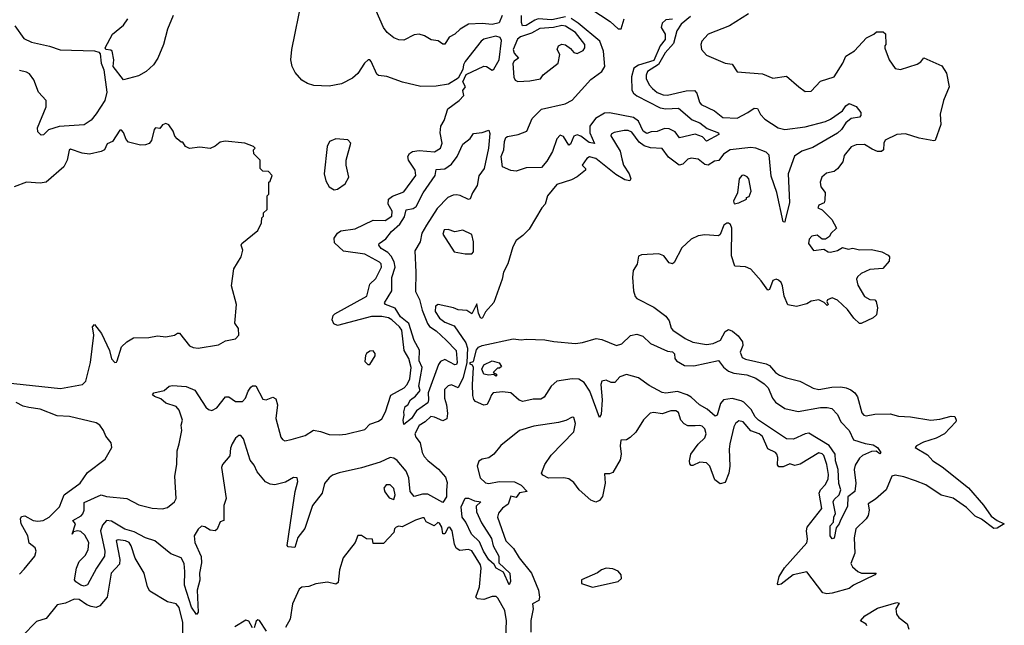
# Model space of a CAD drawing. Extents: x 2528690 to 2677062, y 911844 to 1023253.
# Tile 51 of 145: x 2559015 to 2564807, y 978629 to 982191. Entities that reach past the tile are written whole.
import ezdxf

# ---------------------------------------------------------------- set-up
doc = ezdxf.new("R2010")
doc.units = 0

msp = doc.modelspace()

# ---------------------------------------------------------------- linework, layer by layer
at = {"layer": '0CON10XD'}
for points in [[(2562960.2, 982209.8), (2562905.2, 982165), (2562879.8, 982125), (2562860.2, 982049.8), (2562811.2, 981995), (2562773.2, 981926.8), (2562707.9, 981885), (2562699.6, 981865), (2562700.4, 981845), (2562717.4, 981807.4), (2562737.5, 981785), (2562765, 981763.2), (2562799.5, 981749.5), (2562825, 981747.2), (2562935, 981771.7), (2562985, 981773.6), (2562998.7, 981758.7), (2563013.9, 981705), (2563022.7, 981692.7), (2563101.4, 981655), (2563151.2, 981615), (2563235, 981611.7), (2563298.5, 981645), (2563335, 981669.6), (2563355, 981668.1), (2563372.9, 981632.9), (2563398.2, 981605), (2563476.5, 981555), (2563515, 981545.5), (2563635, 981561.4), (2563755, 981592.4), (2563785, 981605.8), (2563854.5, 981655), (2563875.2, 981684.8), (2563895, 981697.9), (2563935, 981679.4), (2563962.2, 981645), (2563962.3, 981627.7), (2563955, 981616.9), (2563905, 981609.5), (2563875, 981583.5), (2563849.8, 981545), (2563825, 981522.8), (2563680.9, 981439.1), (2563615, 981417), (2563571.9, 981388.1), (2563535.3, 981285), (2563542.6, 981115), (2563517.6, 981012.4), (2563515, 981000), (2563505, 981002.5), (2563468.4, 981175), (2563435, 981270.8), (2563423.2, 981393.2), (2563405, 981410.5), (2563345, 981434.4), (2563315, 981439.4), (2563194.5, 981425.5), (2563155, 981399.5), (2563127.2, 981362.8), (2563102.2, 981357.8), (2563065, 981334.1), (2563045, 981338.4), (2563005, 981369.6), (2562965, 981376.5), (2562945, 981370.8), (2562915, 981340.6), (2562895, 981335.2), (2562832, 981382), (2562795, 981432.7), (2562725, 981437.3), (2562689.1, 981449.1), (2562659.7, 981469.7), (2562615, 981529.3), (2562595, 981539.1), (2562570.7, 981539.3), (2562512.4, 981527.6), (2562495, 981516.7), (2562492.5, 981507.5), (2562546.5, 981416.5), (2562557.1, 981372.9), (2562566.3, 981335), (2562600.3, 981285), (2562609.8, 981255), (2562605, 981242.5), (2562575, 981247.8), (2562521, 981281), (2562404.2, 981375), (2562366.7, 981383.3), (2562350.8, 981375), (2562323.3, 981335), (2562342.5, 981315), (2562342.5, 981305), (2562295, 981266.2), (2562261.2, 981248.8), (2562175, 981221.2), (2562120, 981155), (2562105.8, 981105), (2562085.9, 981084.1), (2562011.7, 980958.3), (2561975, 980921.2), (2561935, 980892.5), (2561915.9, 980854.1), (2561885.9, 980754.1), (2561860, 980705), (2561853.3, 980665), (2561803.6, 980526.4), (2561755, 980472.5), (2561735, 980432.5), (2561725, 980437.5), (2561714, 980465), (2561705, 980520), (2561675, 980460), (2561645, 980480), (2561593.9, 980483.9), (2561566.4, 980496.4), (2561476.1, 980516.1), (2561461.2, 980505), (2561460, 980475), (2561484.2, 980435), (2561515, 980412.5), (2561570.6, 980390.6), (2561639.3, 980289.3), (2561649.1, 980259.1), (2561646, 980175), (2561624.4, 980085.6), (2561595, 980026.2), (2561555, 980043.3), (2561535, 980036.2), (2561514.4, 980015), (2561513.8, 979965), (2561525.9, 979925), (2561531.2, 979875), (2561527.1, 979842.9), (2561505, 979831.3), (2561455, 979853.7), (2561434.1, 979855.9), (2561400.9, 979825), (2561365, 979804.2), (2561339.5, 979755), (2561344.8, 979735), (2561371.3, 979701.3), (2561382.2, 979645), (2561395, 979621.6), (2561415, 979598.1), (2561477.8, 979547.8), (2561519.8, 979499.8), (2561529.4, 979469.4), (2561526.5, 979423.5), (2561526.5, 979385), (2561505, 979350.6), (2561415, 979399), (2561385, 979400.2), (2561335, 979385.2), (2561312, 979415), (2561303.9, 979495), (2561287.7, 979535), (2561235, 979597), (2561215, 979611.7), (2561195, 979615.5), (2561135, 979588.2), (2561025, 979555.2), (2560894.5, 979525.5), (2560855, 979511.5), (2560835, 979496.2), (2560808.3, 979461.7), (2560794.1, 979405), (2560737.6, 979332.4), (2560692.7, 979197.3), (2560651.2, 979145), (2560633, 979087), (2560595, 979090), (2560587.7, 979097.7), (2560615.7, 979285), (2560635.2, 979415), (2560651.4, 979475), (2560646.4, 979495), (2560625, 979497.1), (2560578.8, 979471.2), (2560515.7, 979454.3), (2560487.8, 979457.8), (2560461.7, 979471.7), (2560412.1, 979532.1), (2560395, 979569.5), (2560370.2, 979600.2), (2560331, 979725), (2560315, 979744.2), (2560305, 979744.2), (2560285, 979728.8), (2560264.8, 979695), (2560255, 979670), (2560250.4, 979625), (2560208.2, 979575), (2560202.8, 979557.2), (2560230, 979375), (2560216.2, 979333.8), (2560215.5, 979245), (2560193.8, 979236.2), (2560176.7, 979193.3), (2560165.6, 979184.4), (2560135, 979188.5), (2560105, 979207.5), (2560085, 979211.5), (2560065.2, 979194.8), (2560041.1, 979155), (2560044.6, 979115.4), (2560082.6, 979032.6), (2560084.8, 978995), (2560072.5, 978935), (2560075.5, 978894.5), (2560059.3, 978835), (2560064.2, 978705), (2560055, 978692), (2560025, 978734.4), (2559985.4, 978865), (2559987.5, 978945), (2559982.4, 978992.4), (2559965.3, 979025.3), (2559905, 979049.4), (2559810, 979125), (2559755, 979143.8), (2559688.8, 979178.8), (2559634.3, 979194.3), (2559555, 979241), (2559525.8, 979244.2), (2559502, 979218), (2559491.4, 979185), (2559516.1, 979065), (2559514, 979035), (2559466.7, 978965), (2559413.4, 978866.6), (2559395, 978859.1), (2559375, 978863.9), (2559345, 978883.8), (2559336.7, 978896.7), (2559350.2, 978965), (2559365, 979003.6), (2559400.5, 979039.5), (2559418.3, 979071.7), (2559421.1, 979115), (2559397.8, 979157.8), (2559375, 979180), (2559355, 979183.9), (2559331.7, 979178.3), (2559324, 979164), (2559344.3, 979225), (2559327.1, 979245), (2559377.5, 979272.5), (2559386.8, 979283.2), (2559394.3, 979305), (2559395, 979351.4), (2559495, 979395.4), (2559525, 979386.6), (2559645.5, 979375), (2559716.5, 979336.5), (2559795, 979318.1), (2559855, 979313.5), (2559885, 979322.1), (2559926.1, 979353.9), (2559936.4, 979375), (2559928.5, 979505), (2559939.3, 979575), (2559940.6, 979655), (2559954.2, 979695.8), (2559969, 979775), (2559964.8, 979805), (2559972.4, 979835), (2559953.3, 979893.3), (2559935, 979916), (2559875, 979935.7), (2559845, 979960.8), (2559807.5, 979975), (2559796.7, 979985), (2559805, 979995.6), (2559865, 980008.7), (2559895, 980034.6), (2559915, 980039.3), (2559995, 980033.1), (2560045, 980012), (2560111, 979911), (2560125, 979898.2), (2560145, 979892.7), (2560175, 979907.3), (2560225, 979973.2), (2560245, 979972.3), (2560285, 979944.7), (2560325, 979945.5), (2560342.7, 979965), (2560358.2, 980005), (2560375, 980028.6), (2560385, 980036.7), (2560405, 980037.5), (2560445, 979959.4), (2560465, 979955.5), (2560505, 979970.9), (2560521.1, 979961.1), (2560531.5, 979925), (2560521.2, 979845), (2560551.2, 979735), (2560560.7, 979720.7), (2560574.2, 979714.2), (2560611.7, 979721.7), (2560694.2, 979745), (2560743.6, 979776.4), (2560785, 979769.1), (2560835, 979750.6), (2560895, 979749.5), (2560933.3, 979753.3), (2561045, 979780.5), (2561075, 979811.3), (2561125, 979829), (2561145, 979843.7), (2561167.3, 979885), (2561197.6, 979982.4), (2561275.8, 980025), (2561295, 980045.3), (2561310.8, 980079.2), (2561318.7, 980145), (2561305, 980197.3), (2561277.3, 980245), (2561262.2, 980365), (2561250.2, 980385), (2561205, 980425.6), (2561185, 980436.2), (2561145, 980444.4), (2561085, 980444.1), (2560885, 980391.2), (2560862.4, 980402.4), (2560853.8, 980425), (2560859.5, 980450.5), (2560869.3, 980460.7), (2561057.9, 980565), (2561073.8, 980635), (2561110.7, 980669.3), (2561144.1, 980735.9), (2561140.8, 980755), (2561132, 980765), (2561045, 980811.7), (2560919.1, 980829.1), (2560867.4, 980877.4), (2560865.9, 980905), (2560885, 980934.5), (2560905, 980947.8), (2560989, 980961), (2561095, 981012.2), (2561165, 981010), (2561203.8, 981035), (2561206.1, 981065), (2561181.8, 981105), (2561185.4, 981135), (2561207.4, 981152.6), (2561275, 981178.2), (2561345.6, 981275), (2561341.5, 981305), (2561301.5, 981365), (2561299.1, 981385), (2561307.1, 981402.9), (2561325, 981415.6), (2561365, 981421.5), (2561455, 981413.8), (2561490.8, 981435), (2561499.4, 981465), (2561488.1, 981525), (2561493.3, 981565), (2561511.7, 981598.3), (2561534.4, 981665.6), (2561600, 981715), (2561626.7, 981745), (2561622.5, 981775), (2561637.5, 981795), (2561622.5, 981825), (2561641.7, 981868.3), (2561745, 981916.7), (2561760, 981915), (2561795, 981893.3), (2561805, 981898.8), (2561835.6, 981954.4), (2561849.2, 982069.2), (2561840.6, 982085), (2561815, 982093.3), (2561745, 982076.2), (2561729.4, 982065), (2561636, 981945), (2561626, 981925), (2561622.5, 981897.5), (2561594.2, 981845.8), (2561537.9, 981812.1), (2561465, 981800), (2561375, 981797.5), (2561266.2, 981823.8), (2561175, 981857.1), (2561125, 981861.9), (2561115, 981870.6), (2561082.8, 981945), (2561075, 981953.9), (2561065, 981954.4), (2561042.4, 981935), (2561005, 981874), (2560972.4, 981847.6), (2560907.5, 981812.5), (2560835, 981799.5), (2560745, 981803.8), (2560707.9, 981815), (2560675, 981835.8), (2560635, 981880.6), (2560618, 981915), (2560609.5, 981955), (2560615, 982015.7), (2560677.6, 982315)], [(2561505, 982046.5), (2561476, 982066), (2561435, 982071.7), (2561396.3, 982096.3), (2561365, 982106), (2561335, 982101.3), (2561275, 982070.9), (2561245, 982071.5), (2561215, 982084.1), (2561177.3, 982115), (2561155.7, 982145), (2561112.4, 982242.4)], [(2562375.2, 982255), (2562489.3, 982179.3), (2562535, 982136.1), (2562552.5, 982137.5), (2562570.8, 982195)], [(2559918.9, 982215), (2559884.6, 982135), (2559862, 982045), (2559827.5, 981965), (2559802.1, 981925), (2559758.8, 981885), (2559715, 981860.5), (2559625, 981837.5), (2559565.5, 981915), (2559568.2, 981955), (2559559.5, 982005), (2559552, 982012), (2559522.5, 982015), (2559518.6, 982025), (2559560.9, 982105), (2559625, 982157.6), (2559650.5, 982195)], [(2561853.9, 982215), (2561835, 982171.6), (2561795, 982161.8), (2561735, 982169.2), (2561655, 982165.2), (2561605.4, 982134.6), (2561574.8, 982105.2), (2561541.7, 982088.3), (2561515, 982047.3), (2561505, 982046.5)], [(2562855, 982194.4), (2562815, 982189.4), (2562795, 982171.1), (2562788.8, 982145), (2562811.2, 982105), (2562811.6, 982075), (2562782.3, 982037.7), (2562745, 981950.1), (2562655, 981922.3), (2562628.4, 981905), (2562613.5, 981855), (2562615, 981775.6), (2562625, 981757.6), (2562645, 981742), (2562782.9, 981672.9), (2562815, 981667.2), (2562889.5, 981669.5), (2562971, 981601), (2563015, 981584.6), (2563059.7, 981549.7), (2563125.9, 981525.9), (2563127.5, 981515), (2563055, 981475.8), (2563030.7, 981500.7), (2562987.7, 981517.7), (2562896.5, 981496.5), (2562871, 981531), (2562835, 981549.4), (2562808.6, 981551.4), (2562765, 981533.3), (2562729.5, 981530.5), (2562705, 981521.1), (2562682.7, 981535), (2562654.7, 981594.7), (2562625.6, 981615.6), (2562485, 981643), (2562455, 981640.7), (2562401.2, 981608.8), (2562369.6, 981565), (2562369, 981525), (2562396.7, 981463.3), (2562365, 981468.2), (2562315, 981505.8), (2562295, 981513.8), (2562274.8, 981505.2), (2562255, 981459.4), (2562245, 981453.3), (2562213.8, 981503.8), (2562195, 981511.4), (2562175, 981490), (2562148.6, 981415), (2562115, 981358.3), (2562085, 981322.2), (2561995, 981318.5), (2561935, 981299.9), (2561905, 981304.6), (2561855, 981326), (2561847, 981385), (2561863.5, 981425), (2561867.2, 981475), (2561875, 981496.8), (2561885, 981503.6), (2561947.5, 981515), (2561997.8, 981535), (2562030.3, 981609.7), (2562085.1, 981664.9), (2562224.4, 981695), (2562265, 981717.1), (2562375, 981838.2), (2562438.9, 981885), (2562456.2, 981915), (2562450.1, 982005), (2562427.3, 982065), (2562300.9, 982170.9), (2562258.1, 982198.1)], [(2562225, 982206.7), (2562145, 982189.2), (2562065, 982194.9), (2562045, 982188.5), (2561995, 982156), (2561972.9, 982155), (2561965.9, 982175), (2561966.9, 982215)], [(2563301.2, 982225), (2563190, 982155), (2563065, 982106.2), (2563026.7, 982065), (2563021.2, 982045), (2563026.2, 982015), (2563055, 981981.2), (2563165, 981935.7), (2563205, 981928.8), (2563234.4, 981884.4), (2563385, 981872.9), (2563445, 981847.5), (2563525, 981859.2), (2563598.8, 981795), (2563635, 981768.8), (2563670.5, 981769.5), (2563725, 981828.8), (2563805, 981854), (2563856.2, 981935), (2563874.1, 981975.9), (2563925, 982007.5), (2563997, 982083), (2564040, 982105), (2564055, 982120), (2564095, 982120), (2564108.3, 982108.3), (2564110, 982045), (2564103, 982037), (2564103, 982023), (2564130, 981955), (2564163.9, 981903.9), (2564197, 981897), (2564295, 981930), (2564315, 981942.5), (2564333.8, 981966.2), (2564439.3, 981919.3), (2564466.4, 981876.4), (2564482.5, 981795), (2564448.8, 981715), (2564428.8, 981635), (2564432.5, 981575), (2564399.3, 981480.7), (2564392.5, 981477.5), (2564305, 981493.3), (2564225, 981520), (2564174.1, 981515.9), (2564105, 981482.5), (2564097.5, 981465), (2564096.2, 981425), (2564085, 981416.2), (2564060, 981415), (2564029.3, 981429.3), (2563984, 981456), (2563935, 981453.8), (2563905, 981443.3), (2563865, 981392.5), (2563856.2, 981355), (2563825, 981312.5), (2563805, 981297.5), (2563761.7, 981288.3), (2563733.3, 981265), (2563723.3, 981235), (2563728.3, 981208.3), (2563752.5, 981175), (2563751.7, 981128.3), (2563746.4, 981113.6), (2563715, 981100), (2563710, 981085), (2563735, 981072.5), (2563792.5, 981015), (2563820, 980965), (2563787, 980933), (2563777.5, 980915), (2563755, 980900), (2563735, 980900), (2563705, 980923.3), (2563675, 980917.5), (2563659.3, 980900.7), (2563654.2, 980875), (2563685, 980833.3), (2563745, 980840), (2563770, 980825), (2563785, 980823.8), (2563825, 980833.8), (2563855, 980850), (2563888.3, 980841.7), (2563915, 980846.2), (2563955, 980837.5), (2564025, 980839.2), (2564085.7, 980825.7), (2564123.8, 980805), (2564131.2, 980795), (2564129.5, 980770.5), (2564092.3, 980727.7), (2564015, 980720.8), (2563965, 980698), (2563942.7, 980677.3), (2563938, 980665), (2563945, 980630), (2563985, 980562.5), (2564015, 980544.2), (2564045, 980542.5), (2564053.6, 980533.6), (2564060, 980495), (2564054, 980455), (2564035, 980438), (2563965, 980404), (2563955, 980404.2), (2563922, 980435), (2563885, 980485.8), (2563825, 980541.2), (2563795, 980553.8), (2563767, 980543), (2563762.5, 980532.5), (2563770, 980515), (2563765, 980510), (2563747, 980527), (2563715, 980543.3), (2563670, 980535), (2563645, 980520), (2563585, 980504), (2563533.9, 980513.9), (2563511.2, 980565), (2563502, 980625), (2563493.8, 980645), (2563478.8, 980658.8), (2563465, 980664), (2563445, 980656), (2563426, 980604), (2563415, 980600), (2563377.5, 980655), (2563315, 980722.5), (2563285, 980737.5), (2563221.7, 980741.7), (2563201.7, 980801.7), (2563203.6, 980965), (2563195.8, 980985.8), (2563185, 980993.6), (2563175, 980994.5), (2563157.6, 980982.4), (2563135, 980926.7), (2563125, 980920), (2563045, 980925.8), (2563005, 980918.6), (2562965, 980898.9), (2562910.6, 980849.4), (2562865, 980762), (2562854.1, 980754.1), (2562835, 980761.2), (2562805, 980801.2), (2562775, 980813.8), (2562672.3, 980807.7), (2562655, 980800), (2562647.1, 980752.9), (2562624.2, 980715), (2562620.6, 980675), (2562625.8, 980595), (2562635, 980562.5), (2562645, 980550), (2562745, 980498.8), (2562815, 980446), (2562835, 980420), (2562847.2, 980377.2), (2562856.9, 980365), (2562928.8, 980315), (2562975, 980294.4), (2563055, 980280.9), (2563095, 980286.6), (2563136.7, 980305), (2563165, 980356.7), (2563175, 980363.3), (2563185, 980367.5), (2563208.3, 980358.3), (2563241.7, 980331.7), (2563266.2, 980295), (2563268.8, 980275), (2563252.5, 980235), (2563263.9, 980203.9), (2563285, 980193.1), (2563406.8, 980166.8), (2563425.7, 980155.7), (2563460.9, 980115), (2563485, 980100.4), (2563525, 980083.8), (2563604.6, 980064.6), (2563657.4, 980037.4), (2563682.6, 980022.6), (2563715, 980015.6), (2563791.7, 980028.3), (2563845, 980030.4), (2563876.1, 980026.1), (2563904, 980014), (2563926.5, 979996.5), (2563942.7, 979972.7), (2563968.9, 979878.9), (2563981.2, 979865), (2563995, 979860), (2564045, 979870), (2564135, 979871.8), (2564185, 979858.5), (2564254.6, 979854.6), (2564375, 979835.5), (2564428.3, 979841.7), (2564495, 979859.4), (2564515, 979855.8), (2564524.3, 979835), (2564520.8, 979825), (2564455.3, 979754.7), (2564405, 979729.4), (2564331.2, 979705), (2564290, 979685), (2564282.5, 979675), (2564355, 979630.9), (2564387.1, 979595), (2564441.4, 979561.4), (2564596.4, 979436.4), (2564685.1, 979335.1), (2564729.9, 979269.9), (2564764.7, 979244.7), (2564806.7, 979225), (2564765, 979200.4), (2564745, 979197.5), (2564672.6, 979252.6), (2564635, 979270.2), (2564585, 979321.3), (2564505.4, 979375.4), (2564435, 979394.8), (2564345, 979454.5), (2564285, 979478.8), (2564215, 979502), (2564165, 979510.8), (2564144.2, 979505.8), (2564112, 979425), (2564049.1, 979370.9), (2564006.4, 979343.6), (2564011.2, 979305), (2564005.6, 979274.4), (2563994, 979255), (2563934.2, 979195), (2563923, 979143), (2563927.3, 979052.7), (2563903, 978993), (2563912.9, 978972.9), (2563946, 978945), (2563966, 978936), (2564053.3, 978935), (2564045.7, 978925), (2563919.7, 978865), (2563894.5, 978845.5), (2563795, 978817.2), (2563762.7, 978812.7), (2563740.2, 978820.2), (2563645, 978942.1), (2563565.3, 978924.7), (2563495, 978870.6), (2563476.1, 978866.1), (2563472.8, 978872.8), (2563482, 978915), (2563512.8, 978967.2), (2563645, 979113.3), (2563649.1, 979135), (2563642.9, 979185), (2563647.5, 979205), (2563733.4, 979315), (2563717.8, 979405), (2563724.6, 979425), (2563755, 979457.5), (2563770, 979490), (2563772.4, 979515), (2563763, 979575), (2563745, 979627.5), (2563735, 979637.5), (2563715, 979643.3), (2563605, 979576.7), (2563575, 979569.2), (2563545, 979579.2), (2563505, 979561.4), (2563480, 979560), (2563472.7, 979572.7), (2563474.4, 979615), (2563468.9, 979635), (2563460, 979645), (2563415, 979665.8), (2563385, 979738.9), (2563365, 979755.4), (2563315, 979772.9), (2563271.4, 979825), (2563245, 979831.1), (2563225, 979815.7), (2563216.2, 979795), (2563192.4, 979695), (2563188, 979665), (2563191.5, 979565), (2563186, 979524), (2563165, 979468.8), (2563135, 979460), (2563104.6, 979484.6), (2563074.7, 979564.7), (2563055.7, 979585), (2563015, 979587.8), (2562975, 979569.2), (2562965, 979568.8), (2562957.5, 979577.5), (2562954.3, 979595), (2562962.2, 979635), (2563005, 979693.1), (2563045, 979731.1), (2563053.9, 979755), (2563045, 979784.3), (2563030.2, 979800.2), (2563015, 979804.5), (2562988.9, 979801.1), (2562945, 979801.8), (2562923, 979813), (2562903.5, 979835), (2562889.4, 979879.4), (2562875, 979890), (2562845, 979890.5), (2562795, 979873.1), (2562745, 979880), (2562723.9, 979876.1), (2562683.9, 979836.1), (2562640, 979765), (2562606.4, 979733.6), (2562585, 979720), (2562551.7, 979718.3), (2562547.5, 979685), (2562553.8, 979635), (2562547.3, 979602.7), (2562505, 979527.5), (2562485, 979520), (2562455, 979520), (2562458, 979465), (2562443.9, 979386.1), (2562425, 979362.5), (2562405, 979353.3), (2562375, 979363.8), (2562305.7, 979425.7), (2562275, 979467.5), (2562245, 979490), (2562215, 979496.7), (2562125, 979493.3), (2562091.7, 979511.7), (2562083.6, 979523.6), (2562103.8, 979575), (2562140.7, 979629.3), (2562274.2, 979765.8), (2562284, 979815), (2562275, 979850), (2562265, 979852.5), (2562227.7, 979832.3), (2562185, 979822), (2562039.4, 979800.6)], [(2558987.1, 982155), (2559039.1, 982079.1), (2559085, 982058.5), (2559190, 982035), (2559253.7, 982013.7), (2559455, 982008), (2559480.3, 982000.3), (2559489.5, 981989.5), (2559494.4, 981935), (2559509.2, 981895), (2559527.1, 981765), (2559515.4, 981715), (2559465, 981636.2), (2559435, 981598.8), (2559395, 981572.9), (2559247.3, 981562.7), (2559185, 981542.5), (2559155, 981512.5), (2559141.7, 981511.7)], [(2561945, 981827.1), (2562015, 981832), (2562078.1, 981841.9), (2562095, 981866), (2562182.5, 981935), (2562192, 981985), (2562176.2, 982015), (2562185, 982036.2), (2562205, 982045.8), (2562225, 982042), (2562255, 982022), (2562275, 981998), (2562295, 981991.2), (2562329.7, 982010.3), (2562339.2, 982025), (2562338.6, 982045), (2562284.4, 982115), (2562225, 982153.2), (2562205, 982156), (2562155, 982144.7), (2562075, 982138.6), (2562025, 982111.3), (2561960.7, 982089.3), (2561943.3, 982076.7), (2561918.2, 982015), (2561923.6, 981993.6), (2561949.2, 981965), (2561923.2, 981946.8), (2561916.4, 981933.6), (2561922.3, 981852.3), (2561930, 981835), (2561945, 981827.1)], [(2559141.7, 981511.7), (2559121.7, 981531.7), (2559120, 981555), (2559171.7, 981678.3), (2559170.6, 981715), (2559125.6, 981765), (2559097.5, 981837.5), (2559072.1, 981872.1), (2559055, 981882.5), (2559015, 981891.4)], [(2558925, 980055.7), (2559255, 980020.7), (2559385, 980045.6), (2559404.6, 980065.4), (2559431.1, 980175), (2559451.5, 980335), (2559444.4, 980385), (2559455, 980397.5), (2559496.7, 980345), (2559543.3, 980245), (2559555.8, 980195), (2559575, 980173.8), (2559585, 980176.7), (2559588.6, 980185), (2559614.2, 980265.8), (2559645, 980295.6), (2559685, 980320), (2559775, 980321.5), (2559825, 980331.4), (2559875.6, 980324.4), (2559925, 980334.2), (2559943.2, 980346.8), (2559955, 980346.9), (2560015, 980272.9), (2560035, 980262.7), (2560065, 980258.9), (2560185, 980278.8), (2560225, 980302), (2560285, 980313.8), (2560303.8, 980335), (2560302, 980375), (2560280, 980405), (2560291.2, 980515), (2560262, 980625), (2560274, 980725), (2560317.5, 980795), (2560327.5, 980835), (2560317.5, 980865), (2560322.5, 980875), (2560415, 980950), (2560437.5, 980995), (2560440, 981025), (2560450, 981035), (2560450, 981055), (2560470, 981075), (2560470, 981155), (2560480, 981165), (2560480, 981235), (2560488.3, 981241.7), (2560500, 981275), (2560478.3, 981298.3), (2560445, 981300), (2560430, 981315), (2560430, 981365), (2560391.7, 981401.7), (2560390, 981425), (2560400, 981435), (2560390, 981445), (2560340, 981465), (2560224.6, 981475.4), (2560195, 981470.6), (2560165, 981446.2), (2560135, 981434), (2560075, 981441.4), (2560015, 981433.3), (2559990, 981445), (2559975, 981470), (2559965, 981470), (2559940.7, 981490.7), (2559927.5, 981505), (2559917.5, 981535), (2559893, 981573), (2559875, 981580), (2559855, 981572.5), (2559838.8, 981551.2), (2559815, 981553.8), (2559806.2, 981545), (2559790.3, 981479.7), (2559777.6, 981462.4), (2559755.9, 981454.1), (2559725, 981453.6), (2559655, 981469.4), (2559642.2, 981485), (2559625, 981528), (2559615, 981541.2), (2559605, 981540), (2559560.6, 981475), (2559530.2, 981459.8), (2559514.1, 981425.9), (2559495.3, 981414.7), (2559425, 981399.5), (2559383.3, 981405), (2559315, 981430), (2559306, 981424), (2559294.4, 981365), (2559275.4, 981325), (2559171.2, 981235), (2559135, 981228.5), (2559055, 981234.6), (2558983, 981207)], [(2561275, 979810), (2561270, 979835), (2561276.7, 979865), (2561273.8, 979885), (2561283.3, 979915), (2561297.5, 979925), (2561313.3, 979955), (2561343.3, 979976.7), (2561370, 980010), (2561363.6, 980035), (2561382.2, 980145), (2561365.6, 980185), (2561366.5, 980246.5), (2561335, 980304.3), (2561304.3, 980404.3), (2561255, 980442.3), (2561224.4, 980494.4), (2561166.7, 980515), (2561161.2, 980525), (2561203.2, 980595), (2561203.8, 980675), (2561224.1, 980735), (2561217.2, 980767.2), (2561200.2, 980800.2), (2561180.8, 980820.8), (2561141.5, 980845), (2561128, 980865), (2561130, 980875), (2561168, 980902), (2561203, 980945), (2561251.4, 980988.6), (2561278.3, 981031.7), (2561288.6, 981071.4), (2561329.5, 981080.5), (2561347.6, 981092.4), (2561388.7, 981171.3), (2561459.4, 981275), (2561465, 981308.6), (2561515, 981314.1), (2561555, 981340.2), (2561589.1, 981385), (2561621.3, 981458.7), (2561665, 981492.1), (2561685, 981521.8), (2561735, 981526.9), (2561775, 981541.8), (2561781.3, 981521.3), (2561773.6, 981435), (2561746.5, 981315), (2561715, 981272.7), (2561706.9, 981215), (2561678.1, 981171.9), (2561665, 981137.5), (2561655, 981132.7), (2561607, 981157), (2561585, 981160.5), (2561565, 981159.2), (2561534.5, 981145.5), (2561470.3, 981079.7), (2561407.3, 980982.7), (2561381, 980935), (2561370.2, 980885), (2561339.8, 980830.2), (2561344.8, 980705), (2561342.8, 980592.8), (2561366.6, 980545), (2561382.1, 980482.1), (2561413.3, 980403.3), (2561426.3, 980386.3), (2561465, 980359.6), (2561524.5, 980305), (2561582.2, 980245), (2561588.5, 980175), (2561585, 980162.5), (2561575, 980160.6), (2561515, 980192.5), (2561490.7, 980179.3), (2561478.2, 980161.8), (2561417.3, 979995), (2561420, 979955), (2561415, 979938), (2561350.2, 979889.8), (2561319.2, 979845), (2561275, 979810)], [(2560865, 981190), (2560885, 981193.8), (2560930, 981225), (2560951.2, 981265), (2560935.8, 981335), (2560935.9, 981364.1), (2560963.3, 981465), (2560945, 981483.3), (2560875, 981490), (2560837.5, 981475), (2560823.3, 981445), (2560806.9, 981285), (2560815, 981242.5), (2560835, 981207.5), (2560865, 981190)], [(2563217.5, 981107.5), (2563245, 981114), (2563290, 981135), (2563290, 981145), (2563305, 981150), (2563318.3, 981181.7), (2563303.9, 981253.9), (2563295, 981266.7), (2563275, 981276.2), (2563263.3, 981275), (2563248, 981255), (2563236.8, 981173.2), (2563214.1, 981124.1), (2563217.5, 981107.5)], [(2561675, 980812.7), (2561684.5, 980825.5), (2561685.4, 980885), (2561675, 980927.5), (2561621.7, 980951.7), (2561575, 980943.3), (2561535, 980956.7), (2561512.5, 980955), (2561505, 980930), (2561571.2, 980825), (2561635, 980812.9), (2561675, 980812.7)], [(2563795, 979137.5), (2563783.3, 979155), (2563783.3, 979213.3), (2563801.2, 979235), (2563803.8, 979265), (2563813.3, 979286.7), (2563799.2, 979355), (2563805, 979368.7), (2563836.1, 979395), (2563845.4, 979425), (2563832.9, 979462.9), (2563830, 979545), (2563813.5, 979595), (2563811.7, 979635), (2563776.9, 979686.9), (2563657.7, 979757.7), (2563635, 979754.4), (2563566.1, 979723.9), (2563525, 979725.8), (2563360.4, 979835), (2563341.9, 979855), (2563318.1, 979898.1), (2563275, 979940.9), (2563259.3, 979949.3), (2563205, 979962.4), (2563154.7, 979955.3), (2563137.8, 979932.2), (2563118.1, 979865), (2563105, 979858.1), (2563059, 979899), (2563014.7, 979925), (2562965, 979970.8), (2562940.8, 979985), (2562885, 980003.3), (2562815, 979994.6), (2562795, 979997.9), (2562718.1, 980038.1), (2562655, 980084.4), (2562585, 980104.2), (2562545, 980089.4), (2562515, 980056.5), (2562495, 980057.6), (2562465, 980070.8), (2562440, 980065), (2562434.2, 980045), (2562442.1, 979955), (2562435, 979867.5), (2562425, 979850), (2562368.8, 980005), (2562335, 980057.3), (2562305, 980076.2), (2562265, 980077.3), (2562175, 980064.2), (2562141.6, 980035), (2562099.2, 979970.8), (2562080.6, 979959.4), (2562035, 979959.1), (2561974.2, 979944.2), (2561952.2, 979952.2), (2561905, 979996.5), (2561855, 980002.5), (2561800.8, 979995), (2561790, 979985), (2561780.7, 979960.7), (2561765, 979927.5), (2561745, 979924.1), (2561695.6, 979945.6), (2561686.5, 979956.5), (2561680.7, 979980.7), (2561678.3, 980045), (2561684.8, 980145), (2561679.1, 980159.1), (2561664.2, 980165), (2561664, 980175), (2561685, 980179.5), (2561701.6, 980248.4), (2561714.7, 980265.3), (2561736.4, 980273.6), (2561917, 980313), (2561965, 980306.7), (2561995, 980311.2), (2562105, 980307.8), (2562157.2, 980297.2), (2562285, 980285.8), (2562325, 980291.4), (2562405.3, 980315.3), (2562439.7, 980309.7), (2562525, 980274.8), (2562556.2, 980285), (2562607.7, 980332.3), (2562645, 980340.3), (2562679.8, 980329.8), (2562725, 980285.9), (2562825, 980241), (2562855, 980236.6), (2562866, 980226), (2562868.8, 980198.8), (2562877.7, 980185), (2562925, 980157.5), (2562981.2, 980155), (2563125, 980185.3), (2563155, 980146.4), (2563185, 980122.8), (2563215, 980112.3), (2563291.7, 980101.7), (2563345, 980082.3), (2563395, 980049.2), (2563417.9, 980025), (2563443.6, 979963.6), (2563460.1, 979940.1), (2563515, 979903.8), (2563595, 979887), (2563725, 979910.3), (2563765, 979910), (2563792.8, 979902.8), (2563825, 979868), (2563845.3, 979825.3), (2563895, 979774.3), (2563920, 979720), (2563988, 979698), (2564035, 979690), (2564060, 979675), (2564080, 979645), (2564075, 979637.5), (2564052.3, 979652.3), (2564025, 979651.4), (2563972, 979628), (2563955, 979611.4), (2563930.3, 979569.7), (2563924.2, 979545.8), (2563932.9, 979465), (2563926.9, 979415), (2563886.2, 979385), (2563885, 979326.7), (2563842.3, 979247.7), (2563835.8, 979225), (2563818.6, 979201.4), (2563805, 979142), (2563795, 979137.5)], [(2561063, 980163), (2561075, 980163.3), (2561106.4, 980213.6), (2561106.4, 980226.4), (2561095, 980242.5), (2561075, 980240), (2561055, 980226.7), (2561048.8, 980215), (2561045, 980180), (2561063, 980163)], [(2561815, 980094), (2561803.3, 980103.3), (2561775, 980100), (2561745, 980106), (2561734.3, 980135), (2561745, 980161.4), (2561795, 980183.3), (2561835, 980172.5), (2561848.3, 980151.7), (2561838.3, 980141.7), (2561825, 980140), (2561800, 980115), (2561820, 980105), (2561820, 980095), (2561815, 980094)], [(2559015, 978930), (2559041.7, 978958.3), (2559105, 979035.7), (2559113.1, 979065), (2559105.6, 979085), (2559071.9, 979111.9), (2559062.7, 979155), (2559024.7, 979224.7), (2559020.2, 979255), (2559025, 979269.1), (2559045, 979271.8), (2559094.6, 979245.4), (2559121.5, 979241.5), (2559152.5, 979245), (2559188.9, 979265), (2559248.5, 979325), (2559276.7, 979395), (2559370.5, 979465), (2559415, 979527.9), (2559518, 979605), (2559558, 979675), (2559552.7, 979702.7), (2559521.3, 979741.3), (2559507.5, 979775), (2559486, 979805), (2559465, 979820), (2559307.6, 979857.6), (2559235, 979860.8), (2559135, 979899.6), (2559069.4, 979909.4), (2559036.6, 979916.6), (2558995, 979938.8)], [(2562039.4, 979800.6), (2561955, 979774.2), (2561844.5, 979685.5), (2561804.3, 979635.7), (2561775, 979614), (2561735, 979606.2), (2561716.1, 979593.9), (2561706.2, 979565), (2561724.2, 979495), (2561755, 979465.7), (2561775, 979461.9), (2561835, 979474), (2561925, 979473.3), (2561965, 979452.5), (2562000, 979415), (2561955, 979407.5), (2561935, 979380), (2561905, 979387.5), (2561888.8, 979341.2), (2561855, 979316.7), (2561831.2, 979288.8), (2561826, 979265), (2561875, 979125.6), (2561919.4, 979079.4), (2561953.2, 979025), (2562025.4, 978935), (2562067, 978835), (2562072.4, 978795), (2562067.9, 978775), (2562032.5, 978755), (2562035.4, 978725), (2562022.7, 978657.3), (2562022, 978588)], [(2561215, 979368), (2561223.5, 979395), (2561215, 979433.8), (2561195, 979454.2), (2561170, 979455), (2561156.9, 979435), (2561163.3, 979413.3), (2561188.9, 979378.9), (2561215, 979368)], [(2561895, 978867.5), (2561861.5, 978941.5), (2561818.8, 978965), (2561806.8, 978986.8), (2561775, 979012.7), (2561742.5, 979065), (2561720.4, 979120.4), (2561673.5, 979165), (2561639.9, 979235), (2561618.3, 979265), (2561611.6, 979325), (2561635, 979375.8), (2561655, 979375.8), (2561690.9, 979360.9), (2561728.6, 979355), (2561700.9, 979329.1), (2561701.6, 979295), (2561731.5, 979231.5), (2561789.7, 979139.7), (2561800.2, 979095), (2561833.2, 979035), (2561833.8, 978995), (2561898.4, 978935), (2561902.9, 978887.1), (2561895, 978867.5)], [(2561873.8, 978555), (2561879.3, 978655), (2561868.3, 978715), (2561828, 978788), (2561817, 978797), (2561795, 978797.9), (2561745, 978781.2), (2561707.5, 978785), (2561698, 978795), (2561719.8, 978855), (2561729.5, 978965), (2561725.7, 978985), (2561675, 979067.1), (2561655, 979073.8), (2561605, 979068.5), (2561582.1, 979082.1), (2561572.5, 979105), (2561559.2, 979185), (2561546.1, 979206.1), (2561535, 979203.3), (2561515, 979166.7), (2561505, 979167.5), (2561498, 979205), (2561485, 979228.8), (2561475, 979232.5), (2561453, 979213), (2561407, 979237), (2561395, 979260), (2561385, 979260), (2561343, 979247), (2561265, 979207.5), (2561245, 979212.5), (2561230, 979205), (2561220, 979195), (2561216.4, 979173.6), (2561155, 979110), (2561095, 979110), (2561090, 979135), (2561055, 979137.5), (2561025, 979156.7), (2561005, 979157.5), (2560987.5, 979115), (2560918, 979025), (2560896.2, 978955), (2560889.2, 978880.8), (2560875, 978870), (2560825, 978881.4), (2560757, 978873), (2560715, 978857.1), (2560675, 978852), (2560658.3, 978841.7), (2560620.8, 978755), (2560606.2, 978665), (2560578.8, 978615)], [(2559975.5, 978574.5), (2559974.3, 978645), (2559953.7, 978733.7), (2559935, 978754.6), (2559885, 978766.2), (2559779.8, 978829.8), (2559766.4, 978855), (2559747.9, 978935), (2559695, 979024), (2559671.5, 979095), (2559658.6, 979115), (2559636.7, 979125), (2559595, 979130.8), (2559583.3, 979126.7), (2559604.4, 979015), (2559602.6, 978987.4), (2559553.1, 978935), (2559530, 978795), (2559486.6, 978743.4), (2559465, 978733.7), (2559435, 978739), (2559409.4, 978749.4), (2559365, 978781.1), (2559335, 978781.5), (2559285, 978758.7), (2559235, 978749.5), (2559171.1, 978668.9), (2559115, 978651.5), (2559029.2, 978565)], [(2562385, 978853.8), (2562535, 978886.7), (2562556, 978904), (2562553.8, 978925), (2562535, 978946.2), (2562505, 978960), (2562465, 978964), (2562437.5, 978955), (2562413.6, 978936.4), (2562320, 978895), (2562320, 978875), (2562385, 978853.8)], [(2563997.6, 978625), (2563994.4, 978635), (2563960, 978655), (2563985.7, 978685), (2564061.5, 978728.5), (2564175, 978762.3), (2564188.3, 978758.3), (2564168.4, 978725), (2564173.3, 978695), (2564186.5, 978675), (2564235, 978637.1), (2564244.4, 978605)], [(2560385, 978614.2), (2560363.5, 978653.5), (2560345, 978657.8), (2560281.1, 978618.9)], [(2560466.7, 978595), (2560425, 978657.5), (2560415, 978660), (2560407.1, 978652.9), (2560395, 978614)]]:
    msp.add_lwpolyline(points, dxfattribs=at)

doc.saveas('drawing.dxf')
